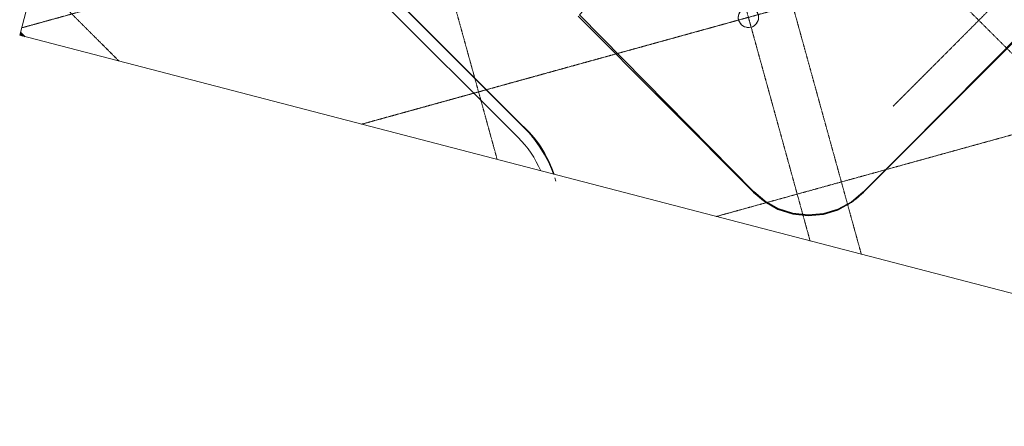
# Model space of a CAD drawing. Header units: millimetres. Extents: x 1589461 to 1701858, y 2333614 to 2610588.
# Tile 36 of 50: x 1654641 to 1673984, y 2562853 to 2570835. Entities that reach past the tile are written whole.
import ezdxf

# ---------------------------------------------------------------- set-up
doc = ezdxf.new("R2010")
doc.units = ezdxf.units.MM
doc.linetypes.add('zv001-h02-a-200-1-0001$0$Grid Line', pattern=[22.225, 12.7, -3.175, 3.175, -3.175])
for name, color, linetype, lineweight in [('A852-TYNN', 7, 'Continuous', 5), ('zv001-h02-a-200-1-0001$0$20_Bygning generelt', 7, 'Continuous', 0), ('zv001-h02-a-200-1-0001$0$222_Søyler', 7, 'Continuous', 0), ('zv001-h02-a-200-1-0001$0$24_Innervegg', 7, 'Continuous', 0), ('zv001-h02-a-200-1-0001$0$822_Akselinjer', 7, 'Continuous', 0)]:
    doc.layers.add(name, color=color, linetype=linetype, lineweight=lineweight)
doc.layers.add('isy-zv001-h02$0$A862-N-RLin', color=255, linetype='Continuous')

msp = doc.modelspace()

# ---------------------------------------------------------------- linework, layer by layer
at = {"layer": 'A852-TYNN'}
msp.add_lwpolyline([(1694576, 2602913), (1684161, 2562853), (1654641, 2570528), (1665056, 2610588)], close=True, dxfattribs=at)
msp.add_lwpolyline([(1658274, 2584504), (1662199, 2580587), (1661686, 2580074, 1.944014), (1661457, 2579843), (1658852, 2577234, 0.414135), (1658854, 2574406), (1664487, 2568778, -0.145017), (1665133, 2567800)], format="xyb", dxfattribs=at)
msp.add_lwpolyline([(1673319, 2578370, -0.14233), (1673856, 2577818), (1673983, 2577887), (1674106, 2577577), (1675428, 2572771, -0.206606), (1675237, 2571508), (1671215, 2567448, -0.417577), (1669061, 2567453), (1665639, 2570932), (1665710, 2571007), (1663683, 2573031, -0.359514), (1663558, 2574838), (1668370, 2579676, -0.305974), (1669872, 2579977), (1673181, 2578439)], format="xyb", close=True, dxfattribs=at)
msp.add_lwpolyline([(1654735, 2570504), (1654655, 2570583)], dxfattribs=at)
msp.add_circle((1668957, 2570881), 199, dxfattribs=at)
at = {"layer": 'isy-zv001-h02$0$A862-N-RLin'}
for points in [[(1665139, 2567799), (1665098, 2567912), (1665038, 2568045), (1664958, 2568201), (1664872, 2568337), (1664764, 2568483), (1664660, 2568605), (1664604, 2568665), (1659031, 2574237)], [(1665132, 2567801), (1665092, 2567909), (1665034, 2568042), (1664953, 2568198), (1664868, 2568334), (1664762, 2568481), (1664704, 2568552), (1664620, 2568644), (1664487, 2568778), (1660043, 2573215)], [(1665609, 2570905), (1669058, 2567449), (1669276, 2567266), (1669537, 2567117), (1669828, 2567026), (1670129, 2566992), (1670430, 2567017), (1670713, 2567105), (1670984, 2567251), (1671215, 2567448), (1675045, 2571276)], [(1675039, 2571284), (1671212, 2567452), (1670982, 2567255), (1670711, 2567109), (1670430, 2567022), (1670129, 2566997), (1669830, 2567031), (1669539, 2567122), (1669279, 2567270), (1669061, 2567453), (1665639, 2570932)], [(1654652, 2570572), (1654715, 2570509)]]:
    msp.add_lwpolyline(points, dxfattribs=at)
at = {"layer": 'zv001-h02-a-200-1-0001$0$20_Bygning generelt'}
for p, q in [((1671215, 2567448), (1675045, 2571276)), ((1665609, 2570903), (1669058, 2567449))]:
    msp.add_line(p, q, dxfattribs=at)
msp.add_arc((1670137, 2568527), 1525, 224.9594, 314.9898, dxfattribs=at)
at = {"layer": 'zv001-h02-a-200-1-0001$0$222_Søyler'}
for start, end in [(105.4319, 285.4319), (285.4319, 105.4319)]:
    msp.add_arc((1668957, 2570882), 200, start, end, dxfattribs=at)
at = {"layer": 'zv001-h02-a-200-1-0001$0$24_Innervegg'}
for p, q in [((1664589, 2568680), (1658854, 2574406)), ((1658698, 2574250), (1664431, 2568524)), ((1654643, 2570528), (1654641, 2570529)), ((1654644, 2570542), (1654649, 2570537)), ((1654661, 2570548), (1654649, 2570560)), ((1654696, 2570514), (1654649, 2570560)), ((1654649, 2570537), (1654661, 2570548)), ((1654661, 2570548), (1654649, 2570537)), ((1654649, 2570537), (1654664, 2570522)), ((1654698, 2570513), (1654650, 2570562)), ((1654657, 2570591), (1654748, 2570500)), ((1654657, 2570591), (1654748, 2570500)), ((1654657, 2570591), (1654748, 2570500)), ((1654657, 2570591), (1654748, 2570500)), ((1654694, 2570514), (1654661, 2570548))]:
    msp.add_line(p, q, dxfattribs=at)
at = {"layer": 'zv001-h02-a-200-1-0001$0$24_Innervegg', "flags": 128}
for points in [[(1654641, 2570529), (1654643, 2570528)], [(1654748, 2570500), (1654657, 2570591)]]:
    msp.add_lwpolyline(points, dxfattribs=at)
at = {"layer": 'zv001-h02-a-200-1-0001$0$24_Innervegg'}
for centre, radius, start, end in [((1662974, 2567056), 2289, 18.9207, 45.2063), ((1662911, 2567021), 2359, 19.2449, 44.6733), ((1662971, 2567054), 2072, 23.0906, 45.2006)]:
    msp.add_arc(centre, radius, start, end, dxfattribs=at)
msp.add_open_spline([(1665156, 2567730), (1665156, 2567730), (1665176, 2567668), (1665176, 2567668)], degree=3, dxfattribs=at)
at = {"layer": 'zv001-h02-a-200-1-0001$0$822_Akselinjer', "color": 251, "linetype": 'zv001-h02-a-200-1-0001$0$Grid Line', "true_color": 0x636466}
for p, q in [((1658585, 2585698), (1680514, 2563802)), ((1658585, 2585697), (1680513, 2563802)), ((1686200, 2583559), (1671803, 2569140)), ((1686200, 2583557), (1671803, 2569139)), ((1667270, 2580375), (1671175, 2566230)), ((1667270, 2580374), (1671175, 2566230)), ((1688632, 2580048), (1654679, 2570675)), ((1688631, 2580046), (1654679, 2570674)), ((1687585, 2576024), (1661353, 2568783)), ((1687585, 2576023), (1661356, 2568782)), ((1668308, 2573231), (1670169, 2566491)), ((1668309, 2573230), (1670169, 2566491)), ((1662828, 2572415), (1664022, 2568089)), ((1662828, 2572414), (1664022, 2568089)), ((1686539, 2571999), (1668323, 2566971)), ((1654938, 2571673), (1656593, 2570021)), ((1654938, 2571672), (1656591, 2570021))]:
    msp.add_line(p, q, dxfattribs=at)

doc.saveas('drawing.dxf')
